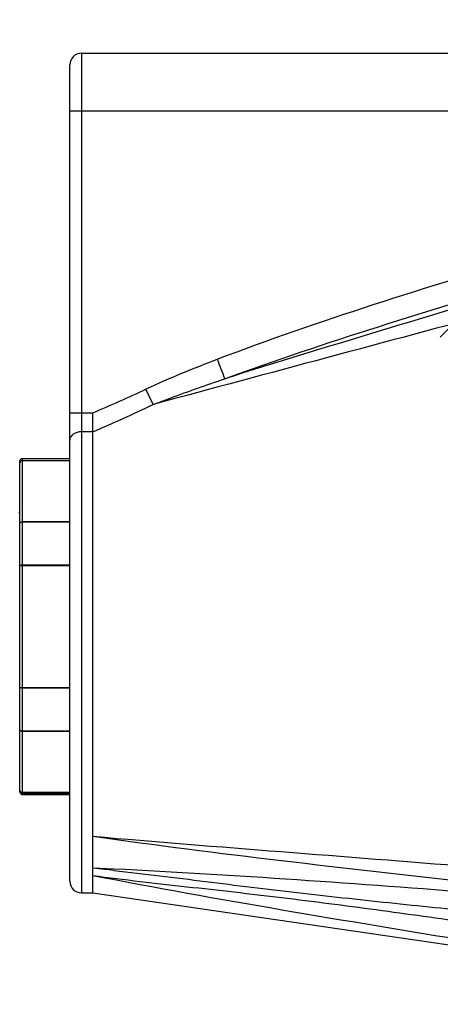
# Model space of a CAD drawing. Header units: millimetres. Extents: x 28 to 5852, y 59 to 4130.
# Tile 22 of 29: x 4256 to 4292, y 1205 to 1290. Entities that reach past the tile are written whole.
import ezdxf

# ---------------------------------------------------------------- set-up
doc = ezdxf.new("R2010")
doc.units = ezdxf.units.MM
for name, color, linetype in [('CABLE_PBL189', 7, 'Continuous'), ('COVER_J_ABL186', 7, 'Continuous'), ('COVER_J_PBL188', 7, 'Continuous'), ('오른쪽_16_VBL184', 7, 'Continuous')]:
    doc.layers.add(name, color=color, linetype=linetype)

# ---------------------------------------------------------------- blocks, each defined once
blk = doc.blocks.new('COVER_J_PBL188', base_point=(1190.043, 1470.969))
at = {"layer": 'COVER_J_PBL188', "color": 7}
for p, q in [((1157.443, 1511.969), (1223.643, 1511.969)), ((1156.443, 1440.469), (1156.443, 1510.969)), ((1223.643, 1499.575), (1223.643, 1437.381)), ((1158.443, 1479.282), (1158.443, 1480.925)), ((1158.443, 1439.469), (1158.443, 1479.282)), ((1157.443, 1439.469), (1158.443, 1439.469)), ((1158.443, 1439.469), (1223.643, 1429.969))]:
    blk.add_line(p, q, dxfattribs=at)
at = {"layer": 'COVER_J_PBL188', "color": 2}
for p, q in [((1157.443, 1511.969), (1157.443, 1439.469)), ((1223.643, 1506.969), (1156.443, 1506.969)), ((1163.638, 1481.637), (1163.022, 1482.957)), ((1156.443, 1480.925), (1158.443, 1480.925)), ((1158.443, 1479.282), (1157.443, 1479.282)), ((1159.454, 1441.56), (1158.443, 1441.605)), ((1160.252, 1441.515), (1158.443, 1441.605)), ((1160.251, 1441.523), (1159.454, 1441.56)), ((1223.623, 1434.978), (1223.643, 1434.976))]:
    blk.add_line(p, q, dxfattribs=at)
at = {"layer": 'COVER_J_PBL188', "color": 7}
for centre, start, end in [((1157.443, 1510.969), 90, 180), ((1157.443, 1440.469), 180, 270)]:
    blk.add_arc(centre, 1, start, end, dxfattribs=at)
at = {"layer": 'COVER_J_PBL188', "color": 2}
for centre, radius, start, end in [((712.889, 1310.701), 488.659, 20.75472, 20.96525), ((1105.914, 1605.462), 135.162, 292.86982, 294.99324), ((1099.86, 1615.304), 148.101, 293.30126, 295.50785), ((1139.535, 1254.687), 187.872, 83.91158, 84.22363), ((1136.714, 1228.189), 214.519, 83.70063, 83.91302)]:
    blk.add_arc(centre, radius, start, end, dxfattribs=at)
for points, knots in [([(1223.643, 1502.038), (1214.475, 1499.606), (1200.747, 1495.854), (1182.603, 1490.315), (1173.628, 1487.235), (1169.198, 1485.544)], [0, 0, 0, 0, 0.500033, 0.750041, 1, 1, 1, 1]), ([(1223.643, 1499.969), (1214.667, 1497.335), (1196.704, 1492.055), (1178.772, 1486.669), (1169.834, 1483.866)], [0, 0, 0, 0, 0.49967, 1, 1, 1, 1]), ([(1169.834, 1483.865), (1174.218, 1485.466), (1183.087, 1488.43), (1201.013, 1493.85), (1214.578, 1497.56), (1223.643, 1499.969)], [0, 0, 0, 0, 0.249193, 0.499143, 1, 1, 1, 1]), ([(1223.643, 1497.972), (1213.652, 1495.181), (1198.654, 1491.052), (1178.634, 1485.674), (1168.63, 1482.997), (1163.637, 1481.637)], [0, 0, 0, 0, 0.500412, 0.750403, 1, 1, 1, 1]), ([(1163.637, 1481.637), (1164.148, 1481.833), (1166.203, 1482.605), (1168.274, 1483.334), (1169.833, 1483.865)], [0, 0, 0, 0, 0.249373, 1, 1, 1, 1]), ([(1157.443, 1479.282), (1157.197, 1479.282), (1156.82, 1479.185), (1156.5, 1478.85), (1156.443, 1478.644), (1156.443, 1478.551)], [0, 0, 0, 0, 0.547237, 0.794017, 1, 1, 1, 1]), ([(1158.443, 1444.355), (1163.868, 1443.597), (1174.731, 1442.23), (1196.468, 1439.794), (1212.776, 1438.098), (1223.643, 1436.969)], [0, 0, 0, 0, 0.250415, 0.500515, 1, 1, 1, 1]), ([(1223.643, 1436.969), (1213.07, 1437.794), (1197.217, 1439.042), (1176.091, 1440.626), (1165.53, 1441.276), (1160.251, 1441.523)], [0, 0, 0, 0, 0.500613, 0.750582, 1, 1, 1, 1]), ([(1160.252, 1441.413), (1162.896, 1441.121), (1168.17, 1440.451), (1176.08, 1439.484), (1183.995, 1438.618), (1194.553, 1437.553), (1207.762, 1436.337), (1218.335, 1435.424), (1223.623, 1434.978)], [0, 0, 0, 0, 0.125281, 0.250347, 0.375303, 0.500232, 0.750098, 1, 1, 1, 1]), ([(1158.443, 1440.978), (1161.145, 1440.603), (1166.581, 1440.007), (1174.744, 1439.093), (1182.909, 1438.034), (1193.787, 1436.52), (1207.366, 1434.495), (1218.219, 1432.813), (1223.643, 1431.963)], [0, 0, 0, 0, 0.12429, 0.24922, 0.374337, 0.499487, 0.749767, 1, 1, 1, 1]), ([(1158.443, 1440.978), (1163.866, 1439.913), (1174.735, 1437.993), (1196.481, 1434.395), (1212.782, 1431.742), (1223.643, 1429.969)], [0, 0, 0, 0, 0.250708, 0.500716, 1, 1, 1, 1])]:
    blk.add_open_spline(points, degree=3, knots=knots, dxfattribs=at)
blk.add_open_spline([(1169.198, 1485.544), (1167.112, 1484.748), (1165.044, 1483.901), (1163.022, 1482.957)], degree=3, dxfattribs=at)
at = {"layer": 'COVER_J_PBL188', "color": 7}
blk.add_open_spline([(1158.443, 1444.355), (1163.862, 1443.884), (1174.72, 1443.033), (1196.461, 1441.334), (1212.771, 1439.93), (1223.643, 1438.947)], degree=3, knots=[0, 0, 0, 0, 0.249401, 0.499405, 1, 1, 1, 1], dxfattribs=at)
blk = doc.blocks.new('CABLE_PBL189', base_point=(1141.043, 1462.469))
at = {"layer": 'CABLE_PBL189', "color": 7}
for p, q in [((1152.343, 1476.969), (1156.443, 1476.969)), ((1152.143, 1448.169), (1152.143, 1476.769)), ((1156.443, 1457.142), (1152.343, 1457.142)), ((1152.243, 1447.995), (1152.243, 1448.034)), ((1153.046, 1448.003), (1152.243, 1447.995)), ((1156.443, 1448.003), (1152.343, 1448.003)), ((1152.343, 1447.969), (1156.443, 1447.969))]:
    blk.add_line(p, q, dxfattribs=at)
at = {"layer": 'CABLE_PBL189', "color": 2}
for p, q in [((1152.343, 1476.969), (1152.343, 1448.003)), ((1152.343, 1476.811), (1156.443, 1476.811)), ((1156.443, 1476.787), (1152.343, 1476.787)), ((1152.343, 1471.533), (1156.443, 1471.533)), ((1156.443, 1471.484), (1152.343, 1471.484)), ((1156.443, 1467.722), (1152.143, 1467.722)), ((1152.343, 1467.796), (1156.443, 1467.796)), ((1152.143, 1457.215), (1156.443, 1457.215)), ((1152.343, 1453.453), (1156.443, 1453.453)), ((1156.443, 1453.404), (1152.343, 1453.404)), ((1152.343, 1448.151), (1156.443, 1448.151)), ((1156.443, 1448.126), (1152.343, 1448.126))]:
    blk.add_line(p, q, dxfattribs=at)
at = {"layer": 'CABLE_PBL189', "color": 7}
for centre, radius, start, end in [((1151.64, 1472.569), 0.503, 343.23918, 359.9478), ((1151.644, 1472.568), 0.499, 326.30732, 343.19281), ((1151.642, 1452.368), 0.501, 0.03555, 17.96131), ((1152.344, 1448.203), 0.2, 179.93625, 269.92525), ((1152.343, 1448.168), 0.2, 240.01051, 269.99469)]:
    blk.add_arc(centre, radius, start, end, dxfattribs=at)
for points in [[(1152.143, 1476.769), (1152.143, 1476.835), (1152.186, 1476.909), (1152.243, 1476.942)], [(1152.343, 1476.969), (1152.309, 1476.969), (1152.273, 1476.959), (1152.243, 1476.942)], [(1152.143, 1448.169), (1152.143, 1448.146), (1152.147, 1448.122), (1152.155, 1448.1)], [(1152.155, 1448.1), (1152.171, 1448.057), (1152.204, 1448.018), (1152.243, 1447.995)]]:
    blk.add_open_spline(points, degree=3, dxfattribs=at)
at = {"layer": 'CABLE_PBL189', "color": 2}
for points, knots in [([(1152.143, 1476.614), (1152.143, 1476.664), (1152.186, 1476.77), (1152.292, 1476.811), (1152.343, 1476.811)], [0, 0, 0, 0, 0.498073, 1, 1, 1, 1]), ([(1152.343, 1476.787), (1152.303, 1476.787), (1152.223, 1476.766), (1152.167, 1476.704), (1152.154, 1476.669)], [0, 0, 0, 0, 0.518923, 1, 1, 1, 1]), ([(1152.143, 1471.36), (1152.143, 1471.405), (1152.193, 1471.502), (1152.293, 1471.533), (1152.343, 1471.533)], [0, 0, 0, 0, 0.474681, 1, 1, 1, 1]), ([(1152.343, 1471.484), (1152.295, 1471.484), (1152.209, 1471.471), (1152.143, 1471.395), (1152.143, 1471.36)], [0, 0, 0, 0, 0.579848, 1, 1, 1, 1]), ([(1152.143, 1467.722), (1152.143, 1467.748), (1152.23, 1467.792), (1152.296, 1467.796), (1152.343, 1467.796)], [0, 0, 0, 0, 0.353739, 1, 1, 1, 1]), ([(1152.343, 1457.142), (1152.296, 1457.142), (1152.23, 1457.146), (1152.143, 1457.189), (1152.143, 1457.215)], [0, 0, 0, 0, 0.64598, 1, 1, 1, 1]), ([(1152.143, 1453.577), (1152.143, 1453.542), (1152.209, 1453.466), (1152.295, 1453.453), (1152.343, 1453.453)], [0, 0, 0, 0, 0.419786, 1, 1, 1, 1]), ([(1152.343, 1453.404), (1152.293, 1453.404), (1152.193, 1453.435), (1152.143, 1453.532), (1152.143, 1453.577)], [0, 0, 0, 0, 0.525008, 1, 1, 1, 1]), ([(1152.343, 1448.126), (1152.292, 1448.126), (1152.186, 1448.168), (1152.143, 1448.273), (1152.143, 1448.324)], [0, 0, 0, 0, 0.501927, 1, 1, 1, 1])]:
    blk.add_open_spline(points, degree=3, knots=knots, dxfattribs=at)
for points in [[(1152.154, 1476.669), (1152.147, 1476.651), (1152.143, 1476.632), (1152.143, 1476.614)], [(1152.143, 1448.324), (1152.143, 1448.282), (1152.164, 1448.238), (1152.193, 1448.209)], [(1152.193, 1448.209), (1152.232, 1448.172), (1152.29, 1448.151), (1152.343, 1448.151)]]:
    blk.add_open_spline(points, degree=3, dxfattribs=at)
blk = doc.blocks.new('COVER_J_ABL186', base_point=(1178.643, 1470.969))
at = {"layer": 'CABLE_PBL189'}
blk.add_blockref('CABLE_PBL189', (1141.043, 1462.469), dxfattribs=at)
at = {"layer": 'COVER_J_PBL188'}
blk.add_blockref('COVER_J_PBL188', (1190.043, 1470.969), dxfattribs=at)
blk = doc.blocks.new('오른쪽_16_VBL184', base_point=(1244.293, 1829.469))
at = {"layer": 'COVER_J_ABL186'}
blk.add_blockref('COVER_J_ABL186', (1178.643, 1470.969), dxfattribs=at)

msp = doc.modelspace()

# ---------------------------------------------------------------- hatches: boundary and pattern name
at = {"ltscale": 1000, "true_color": 0xed4b40}
h = msp.add_hatch(dxfattribs=at)
h.set_pattern_fill('ANSI31', color=13, scale=20)
h.set_pattern_definition([(45, (-7082.99, -2480.16), (-44.90128, 44.90128), [])])
edge = h.paths.add_edge_path()
edge.add_arc((4392.5, 1349.124), 655, 81.218209, 98.781791)
edge.add_line((4292.5, 1996.445), (4292.5, 701.802))
edge.add_arc((4392.5, 1349.124), 655, 261.218209, 278.781791)
edge.add_line((4492.5, 701.802), (4492.5, 1996.445))

# ---------------------------------------------------------------- linework, layer by layer
at = {"ltscale": 1000}
msp.add_arc((4392.5, 1349.124), 655, 98.781791, 261.218209, dxfattribs=at)

# ---------------------------------------------------------------- block references
at = {"layer": '오른쪽_16_VBL184'}
msp.add_blockref('오른쪽_16_VBL184', (4348.35, 1604.124), dxfattribs=at)

doc.saveas('drawing.dxf')
